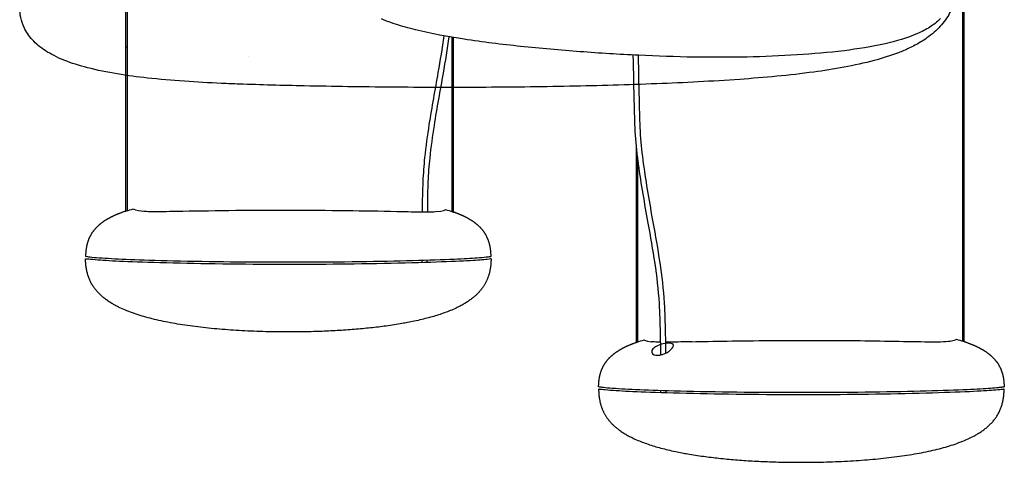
# Model space of a CAD drawing. Header units: centimetres. Extents: x 176 to 739, y 180 to 597.
# Tile 13 of 21: x 503 to 549, y 328 to 348. Entities that reach past the tile are written whole.
import ezdxf

# ---------------------------------------------------------------- set-up
doc = ezdxf.new("R2010")
doc.units = ezdxf.units.CM
doc.layers.add('Make2D$Visibile$Curve', color=18, linetype='Continuous', true_color=0x000000)

msp = doc.modelspace()

# ---------------------------------------------------------------- linework, layer by layer
at = {"layer": 'Make2D$Visibile$Curve', "color": 18, "lineweight": -3, "true_color": 0x000000}
for points, degree in [([(508.349, 339.434), (508.349, 348.218), (508.349, 357.003)], 2), ([(508.399, 356.999), (508.399, 348.225), (508.399, 339.451)], 2), ([(546.835, 333.45), (546.835, 345.332), (546.835, 357.214)], 2), ([(546.885, 357.201), (546.885, 345.318), (546.885, 333.435)], 2), ([(545.728, 348.215), (545.729, 348.215), (545.73, 348.216), (545.73, 348.216)], 3), ([(523.349, 339.415), (523.349, 343.428), (523.349, 347.442)], 2), ([(523.399, 347.433), (523.399, 343.415), (523.399, 339.398)], 2), ([(508.352, 347.005), (508.368, 347.003), (508.385, 347), (508.401, 346.997)], 3), ([(504.653, 346.817), (504.649, 346.819), (504.645, 346.822), (504.641, 346.825)], 3), ([(513.987, 346.544), (513.988, 346.544), (513.989, 346.544), (513.99, 346.544)], 3), ([(531.835, 333.398), (531.835, 337.888), (531.835, 342.378)], 2), ([(531.885, 341.93), (531.885, 337.673), (531.885, 333.415)], 2), ([(508.321, 339.425), (508.321, 339.425), (508.349, 339.434), (508.371, 339.441)], 3), ([(508.371, 339.441), (508.473, 339.474), (508.579, 339.506), (508.689, 339.536)], 3), ([(523.044, 339.51), (523.159, 339.477), (523.27, 339.442), (523.377, 339.405)], 3), ([(523.377, 339.405), (523.398, 339.398), (523.426, 339.388), (523.426, 339.388)], 3), ([(506.596, 337.325), (506.487, 337.34), (506.495, 337.341), (506.494, 337.34)], 3), ([(521.973, 337.064), (521.973, 337.096), (521.973, 337.129), (521.973, 337.161)], 3), ([(522.192, 337.168), (522.193, 337.136), (522.193, 337.103), (522.193, 337.071)], 3), ([(525.141, 337.34), (525.14, 337.34), (525.142, 337.34), (525.121, 337.336)], 3), ([(531.807, 333.388), (531.807, 333.388), (531.835, 333.398), (531.857, 333.406)], 3), ([(531.857, 333.406), (531.963, 333.442), (532.074, 333.477), (532.189, 333.51)], 3), ([(532.189, 333.51), (532.19, 333.508), (532.228, 333.458), (532.512, 333.422)], 3), ([(533.418, 333.343), (533.326, 333.364), (533.184, 333.352), (533.065, 333.326)], 3), ([(533.513, 333.293), (533.496, 333.315), (533.465, 333.333), (533.418, 333.343)], 3), ([(534.376, 333.422), (534.377, 333.422), (534.378, 333.422), (534.379, 333.423)], 3), ([(546.544, 333.536), (546.654, 333.506), (546.76, 333.475), (546.862, 333.442)], 3), ([(546.862, 333.442), (546.885, 333.434), (546.912, 333.425), (546.912, 333.425)], 3), ([(532.647, 332.817), (532.739, 332.782), (532.881, 332.792), (533.006, 332.831)], 3), ([(533.006, 332.831), (533.012, 332.833), (533.018, 332.834), (533.024, 332.836)], 3), ([(530.091, 331.239), (530.091, 331.238), (530.086, 331.238), (530.098, 331.236)], 3), ([(532.955, 331.072), (532.955, 331.105), (532.955, 331.137), (532.956, 331.17)], 3), ([(533.175, 331.163), (533.175, 331.131), (533.175, 331.099), (533.175, 331.067)], 3), ([(548.741, 331.238), (548.74, 331.238), (548.749, 331.239), (548.723, 331.234)], 3)]:
    msp.add_open_spline(points, degree=degree, dxfattribs=at)
for points, degree, knots in [([(504.64, 346.825), (504.529, 346.898), (504.421, 346.978), (504.319, 347.063), (504.223, 347.144), (504.132, 347.231), (504.047, 347.325), (503.894, 347.494), (503.764, 347.682), (503.666, 347.891), (503.528, 348.184), (503.463, 348.498), (503.47, 348.819)], 3, [0.271738, 0.271738, 0.271738, 0.271738, 0.680125, 0.680125, 0.680125, 1.063468, 1.063468, 1.063468, 1.757572, 1.757572, 1.757572, 2.732121, 2.732121, 2.732121, 2.732121]), ([(546.375, 348.887), (546.298, 348.66), (546.186, 348.445), (546.046, 348.246), (545.897, 348.034), (545.719, 347.842), (545.525, 347.671), (545.418, 347.577), (545.305, 347.488), (545.189, 347.406), (545.097, 347.341), (545.003, 347.279), (544.906, 347.221)], 3, [0.775858, 0.775858, 0.775858, 0.775858, 1.512891, 1.512891, 1.512891, 2.292515, 2.292515, 2.292515, 2.721516, 2.721516, 2.721516, 3.059762, 3.059762, 3.059762, 3.059762]), ([(545.821, 348.308), (545.741, 348.224), (545.654, 348.146), (545.563, 348.075), (545.486, 348.015), (545.406, 347.959), (545.324, 347.906), (545.143, 347.792), (544.949, 347.693), (544.753, 347.607), (544.286, 347.403), (543.761, 347.253), (543.265, 347.14), (542.654, 347.001), (542, 346.899), (541.377, 346.821), (540.667, 346.733), (539.937, 346.671), (539.222, 346.625), (538.459, 346.576), (537.683, 346.544), (536.919, 346.528), (536.111, 346.512), (535.294, 346.511), (534.486, 346.524), (533.635, 346.538), (532.775, 346.567), (531.925, 346.607), (531.034, 346.65), (530.135, 346.706), (529.246, 346.773), (528.336, 346.841), (527.408, 346.922), (526.502, 347.018), (525.644, 347.108), (524.752, 347.217), (523.901, 347.349), (523.17, 347.461), (522.39, 347.602), (521.672, 347.78), (521.362, 347.856), (521.049, 347.942), (520.746, 348.041), (520.609, 348.086), (520.472, 348.134), (520.338, 348.186), (520.26, 348.216), (520.182, 348.247), (520.104, 348.28)], 3, [0.134287, 0.134287, 0.134287, 0.134287, 0.486073, 0.486073, 0.486073, 0.780981, 0.780981, 0.780981, 1.432521, 1.432521, 1.432521, 3.010057, 3.010057, 3.010057, 4.93618, 4.93618, 4.93618, 7.105435, 7.105435, 7.105435, 9.411355, 9.411355, 9.411355, 11.844339, 11.844339, 11.844339, 14.408187, 14.408187, 14.408187, 17.095197, 17.095197, 17.095197, 19.855288, 19.855288, 19.855288, 22.484477, 22.484477, 22.484477, 24.764483, 24.764483, 24.764483, 25.732352, 25.732352, 25.732352, 26.168218, 26.168218, 26.168218, 26.422128, 26.422128, 26.422128, 26.422128]), ([(521.99, 339.4), (521.991, 339.69), (521.994, 339.85), (521.997, 340.011), (522.003, 340.272), (522.01, 340.532), (522.021, 340.792), (522.029, 340.979), (522.04, 341.166), (522.053, 341.351), (522.067, 341.536), (522.084, 341.719), (522.103, 341.901), (522.157, 342.419), (522.227, 342.922), (522.304, 343.417), (522.432, 344.233), (522.579, 345.018), (522.718, 345.819), (522.814, 346.371), (522.907, 346.93), (522.986, 347.502)], 3, [3.651852, 3.651852, 3.651852, 3.651852, 4.133629, 4.133629, 4.133629, 4.917256, 4.917256, 4.917256, 5.48331, 5.48331, 5.48331, 6.049254, 6.049254, 6.049254, 7.658252, 7.658252, 7.658252, 10.300048, 10.300048, 10.300048, 12.128693, 12.128693, 12.128693, 12.128693]), ([(523.203, 347.466), (523.124, 346.893), (523.031, 346.335), (522.935, 345.781), (522.796, 344.986), (522.648, 344.192), (522.522, 343.383), (522.445, 342.892), (522.375, 342.391), (522.322, 341.879), (522.303, 341.699), (522.286, 341.518), (522.273, 341.335), (522.259, 341.152), (522.249, 340.967), (522.241, 340.782), (522.23, 340.524), (522.223, 340.265), (522.217, 340.006), (522.213, 339.833), (522.21, 339.661), (522.214, 339.4)], 3, [40.089628, 40.089628, 40.089628, 40.089628, 41.919393, 41.919393, 41.919393, 44.557619, 44.557619, 44.557619, 46.155716, 46.155716, 46.155716, 46.715297, 46.715297, 46.715297, 47.274716, 47.274716, 47.274716, 48.053644, 48.053644, 48.053644, 48.572255, 48.572255, 48.572255, 48.572255]), ([(544.906, 347.221), (544.732, 347.114), (544.549, 347.019), (544.364, 346.932), (544.204, 346.857), (544.041, 346.789), (543.876, 346.725), (543.513, 346.585), (543.133, 346.467), (542.758, 346.367), (541.867, 346.128), (540.893, 345.96), (539.982, 345.837), (538.872, 345.686), (537.694, 345.58), (536.578, 345.5), (535.321, 345.411), (534.023, 345.347), (532.764, 345.297), (531.431, 345.245), (530.086, 345.207), (528.753, 345.18), (527.386, 345.153), (526.02, 345.137), (524.655, 345.131), (523.291, 345.125), (521.925, 345.128), (520.558, 345.14), (519.226, 345.152), (517.89, 345.172), (516.55, 345.199), (515.563, 345.22), (514.544, 345.245), (513.556, 345.282), (513.308, 345.291), (513.035, 345.302), (512.738, 345.316), (511.627, 345.367), (510.443, 345.441), (509.337, 345.563), (508.437, 345.662), (507.458, 345.807), (506.582, 346.035), (506.215, 346.13), (505.848, 346.244), (505.5, 346.385), (505.345, 346.448), (505.193, 346.516), (505.045, 346.592), (504.911, 346.66), (504.779, 346.735), (504.653, 346.817)], 3, [0, 0, 0, 0, 0.615719, 0.615719, 0.615719, 1.145829, 1.145829, 1.145829, 2.322127, 2.322127, 2.322127, 5.154046, 5.154046, 5.154046, 8.577418, 8.577418, 8.577418, 12.398334, 12.398334, 12.398334, 16.411217, 16.411217, 16.411217, 20.509417, 20.509417, 20.509417, 24.606719, 24.606719, 24.606719, 28.615676, 28.615676, 28.615676, 31.610374, 31.610374, 31.610374, 32.429531, 32.429531, 32.429531, 35.842008, 35.842008, 35.842008, 38.6513, 38.6513, 38.6513, 39.801398, 39.801398, 39.801398, 40.309805, 40.309805, 40.309805, 40.770876, 40.770876, 40.770876, 40.770876]), ([(532.951, 332.816), (532.947, 333.156), (532.942, 333.496), (532.934, 333.836), (532.925, 334.286), (532.913, 334.74), (532.885, 335.185), (532.846, 335.818), (532.773, 336.433), (532.686, 337.029), (532.593, 337.659), (532.482, 338.272), (532.372, 338.882), (532.211, 339.775), (532.052, 340.664), (531.927, 341.599), (531.869, 342.033), (531.818, 342.479), (531.788, 342.932), (531.757, 343.379), (531.746, 343.833), (531.735, 344.286), (531.717, 345.064), (531.701, 345.842), (531.686, 346.619)], 3, [2.931458, 2.931458, 2.931458, 2.931458, 3.953782, 3.953782, 3.953782, 5.310919, 5.310919, 5.310919, 7.237568, 7.237568, 7.237568, 9.269635, 9.269635, 9.269635, 12.236051, 12.236051, 12.236051, 13.621896, 13.621896, 13.621896, 14.985302, 14.985302, 14.985302, 17.319884, 17.319884, 17.319884, 17.319884]), ([(531.906, 346.608), (531.92, 345.837), (531.937, 345.067), (531.955, 344.296), (531.965, 343.846), (531.976, 343.391), (532.007, 342.947), (532.037, 342.497), (532.087, 342.058), (532.145, 341.627), (532.269, 340.701), (532.429, 339.806), (532.589, 338.921), (532.699, 338.306), (532.809, 337.696), (532.903, 337.061), (532.991, 336.461), (533.065, 335.837), (533.105, 335.2), (533.133, 334.751), (533.145, 334.296), (533.154, 333.842), (533.161, 333.527), (533.166, 333.212), (533.17, 332.897)], 3, [41.552367, 41.552367, 41.552367, 41.552367, 43.867899, 43.867899, 43.867899, 45.226063, 45.226063, 45.226063, 46.599547, 46.599547, 46.599547, 49.555604, 49.555604, 49.555604, 51.594103, 51.594103, 51.594103, 53.537997, 53.537997, 53.537997, 54.90323, 54.90323, 54.90323, 55.849587, 55.849587, 55.849587, 55.849587]), ([(508.322, 339.425), (508.003, 339.32), (507.719, 339.202), (507.469, 339.071), (507.256, 338.925), (507.078, 338.763), (506.838, 338.545), (506.662, 338.298), (506.551, 338.017), (506.497, 337.699), (506.492, 337.339)], 5, [18.1265, 18.1265, 18.1265, 18.1265, 18.1265, 18.1265, 19.65578, 19.65578, 19.65578, 19.65578, 19.65578, 21.274758, 21.274758, 21.274758, 21.274758, 21.274758, 21.274758]), ([(508.689, 339.536), (508.694, 339.532), (508.775, 339.461), (509.329, 339.423), (509.545, 339.418), (510.148, 339.421), (510.535, 339.429), (512.449, 339.463), (514.318, 339.487), (516.757, 339.481), (517.643, 339.474), (519.309, 339.453), (520.011, 339.441), (521.16, 339.415), (521.521, 339.406), (522.143, 339.397), (522.405, 339.398), (523.015, 339.438), (523.036, 339.508), (523.044, 339.51)], 3, [0, 0, 0, 0, 2.997856, 2.997856, 4.226795, 4.226795, 5.455733, 5.455733, 9.598384, 9.598384, 11.821442, 11.821442, 14.061456, 14.061456, 15.060926, 15.060926, 16.060396, 16.060396, 18.476179, 18.476179, 18.476179, 18.476179]), ([(525.144, 337.34), (525.138, 337.7), (525.085, 338.018), (524.974, 338.298), (524.799, 338.545), (524.56, 338.763), (524.394, 338.914), (524.198, 339.05), (523.971, 339.174), (523.713, 339.287), (523.426, 339.388)], 5, [0.044857, 0.044857, 0.044857, 0.044857, 0.044857, 0.044857, 1.661966, 1.661966, 1.661966, 1.661966, 1.661966, 3.083955, 3.083955, 3.083955, 3.083955, 3.083955, 3.083955]), ([(525.143, 337.236), (525.135, 336.629), (525.001, 336.112), (524.698, 335.672), (524.219, 335.301), (523.576, 334.991), (520.971, 333.734), (515.683, 333.488), (508.62, 333.785), (506.525, 334.778), (506.492, 337.24)], 5, [0.052768, 0.052768, 0.052768, 0.052768, 0.052768, 0.052768, 3.05326, 3.05326, 3.05326, 3.05326, 3.05326, 23.087671, 23.087671, 23.087671, 23.087671, 23.087671, 23.087671]), ([(506.82, 337.203), (506.674, 337.217), (506.583, 337.225), (506.503, 337.236), (506.501, 337.238), (506.498, 337.239)], 3, [12.08627, 12.08627, 12.08627, 12.08627, 12.833808, 12.833808, 13.581345, 13.581345, 13.581345, 13.581345]), ([(524.501, 337.273), (524.236, 337.254), (523.881, 337.234), (522.397, 337.169), (520.859, 337.123), (517.308, 337.074), (515.312, 337.071), (512.665, 337.096), (511.712, 337.11), (510, 337.149), (509.294, 337.171), (508.208, 337.212), (507.762, 337.233), (507.205, 337.265), (507.021, 337.278), (506.745, 337.304), (506.651, 337.317), (506.596, 337.325)], 3, [11.097425, 11.097425, 11.097425, 11.097425, 12.491872, 12.491872, 15.838335, 15.838335, 19.183588, 19.183588, 20.653748, 20.653748, 22.123908, 22.123908, 23.656042, 23.656042, 24.422109, 24.422109, 25.188176, 25.188176, 25.188176, 25.188176]), ([(524.635, 337.183), (524.4, 337.165), (524.037, 337.143), (522.989, 337.097), (522.302, 337.072), (520.687, 337.029), (519.755, 337.01), (517.953, 336.985), (517.162, 336.979), (514.507, 336.975), (512.451, 336.996), (509.964, 337.052), (509.217, 337.075), (508.075, 337.119), (507.639, 337.141), (507.135, 337.173), (506.966, 337.189), (506.82, 337.203)], 3, [0, 0, 0, 0, 1.351222, 1.351222, 2.702445, 2.702445, 4.109742, 4.109742, 5.517038, 5.517038, 8.286264, 8.286264, 9.812498, 9.812498, 11.338732, 11.338732, 12.08627, 12.08627, 12.08627, 12.08627]), ([(525.121, 337.336), (525.103, 337.333), (525.05, 337.324), (524.798, 337.295), (524.633, 337.283), (524.501, 337.273)], 3, [9.702979, 9.702979, 9.702979, 9.702979, 10.400202, 10.400202, 11.097425, 11.097425, 11.097425, 11.097425]), ([(525.143, 337.238), (525.141, 337.237), (525.135, 337.236), (525.09, 337.228), (525.052, 337.222), (524.884, 337.204), (524.753, 337.192), (524.635, 337.183)], 3, [22.993892, 22.993892, 22.993892, 22.993892, 23.852546, 23.852546, 24.588262, 24.588262, 25.323977, 25.323977, 25.323977, 25.323977]), ([(530.09, 331.34), (530.095, 331.7), (530.148, 332.018), (530.26, 332.298), (530.435, 332.545), (530.674, 332.763), (530.839, 332.914), (531.035, 333.05), (531.263, 333.174), (531.52, 333.287), (531.808, 333.388)], 5, [0.044857, 0.044857, 0.044857, 0.044857, 0.044857, 0.044857, 1.661966, 1.661966, 1.661966, 1.661966, 1.661966, 3.083955, 3.083955, 3.083955, 3.083955, 3.083955, 3.083955]), ([(533.065, 333.326), (532.834, 333.275), (532.669, 333.182), (532.514, 332.998), (532.493, 332.877), (532.647, 332.817)], 3, [0, 0, 0, 0, 0.694904, 0.694904, 1.350674, 1.350674, 1.350674, 1.350674]), ([(532.947, 333.4), (532.833, 333.402), (532.733, 333.405), (532.598, 333.413), (532.552, 333.417), (532.512, 333.422)], 3, [15.5991797, 15.5991797, 15.5991797, 15.5991797, 16.0603958, 16.0603958, 16.3508678, 16.3508678, 16.3508678, 16.3508678]), ([(534.372, 333.422), (534.036, 333.414), (533.696, 333.406), (533.319, 333.401), (533.239, 333.4), (533.164, 333.399)], 3, [14.114015, 14.114015, 14.114015, 14.114015, 15.060926, 15.060926, 15.327353, 15.327353, 15.327353, 15.327353]), ([(534.384, 333.423), (535.291, 333.443), (536.586, 333.467), (539.338, 333.486), (540.756, 333.485), (543.091, 333.462), (544.336, 333.431), (545.838, 333.414), (546.154, 333.433), (546.511, 333.495), (546.54, 333.535), (546.544, 333.536)], 3, [0.009824, 0.009824, 0.009824, 0.009824, 3.342926, 3.342926, 6.55262, 6.55262, 9.96312, 9.96312, 12.028632, 12.028632, 14.326767, 14.326767, 14.326767, 14.326767]), ([(546.912, 333.425), (547.23, 333.319), (547.515, 333.202), (547.764, 333.071), (547.978, 332.925), (548.156, 332.763), (548.396, 332.545), (548.571, 332.298), (548.683, 332.017), (548.736, 331.699), (548.741, 331.339)], 5, [18.126816, 18.126816, 18.126816, 18.126816, 18.126816, 18.126816, 19.65578, 19.65578, 19.65578, 19.65578, 19.65578, 21.274758, 21.274758, 21.274758, 21.274758, 21.274758, 21.274758]), ([(533.024, 332.836), (533.17, 332.885), (533.317, 332.971), (533.514, 333.147), (533.562, 333.235), (533.513, 333.293)], 3, [0, 0, 0, 0, 0.536882, 0.536882, 1.072448, 1.072448, 1.072448, 1.072448]), ([(530.09, 331.24), (530.098, 330.632), (530.231, 330.113), (530.534, 329.673), (531.014, 329.301), (531.657, 328.991), (534.261, 327.735), (539.545, 327.489), (546.602, 327.784), (548.704, 328.775), (548.741, 331.234)], 5, [0.048994, 0.048994, 0.048994, 0.048994, 0.048994, 0.048994, 3.05326, 3.05326, 3.05326, 3.05326, 3.05326, 23.07674, 23.07674, 23.07674, 23.07674, 23.07674, 23.07674]), ([(530.203, 331.323), (530.13, 331.334), (530.115, 331.337), (530.095, 331.339), (530.094, 331.339), (530.093, 331.34)], 3, [0, 0, 0, 0, 0.890897, 0.890897, 1.781793, 1.781793, 1.781793, 1.781793]), ([(548.255, 331.185), (548.025, 331.166), (547.666, 331.145), (546.624, 331.099), (545.94, 331.074), (544.328, 331.03), (543.396, 331.011), (541.597, 330.985), (540.803, 330.979), (538.119, 330.975), (536.056, 330.996), (533.567, 331.052), (532.82, 331.075), (531.683, 331.118), (531.236, 331.14), (530.726, 331.173), (530.535, 331.19), (530.262, 331.216), (530.186, 331.225), (530.112, 331.235), (530.104, 331.237), (530.098, 331.238)], 3, [0, 0, 0, 0, 1.481119, 1.481119, 2.962239, 2.962239, 4.508972, 4.508972, 6.055705, 6.055705, 9.084679, 9.084679, 10.764685, 10.764685, 12.444691, 12.444691, 13.277167, 13.277167, 14.109642, 14.109642, 14.942118, 14.942118, 14.942118, 14.942118]), ([(548.739, 331.34), (548.738, 331.339), (548.742, 331.34), (548.704, 331.336), (548.679, 331.331), (548.596, 331.317), (548.537, 331.309), (548.347, 331.292), (548.25, 331.285), (547.848, 331.255), (547.48, 331.234), (546.026, 331.17), (544.489, 331.123), (540.889, 331.074), (538.907, 331.071), (536.272, 331.096), (535.307, 331.11), (533.609, 331.148), (532.921, 331.17), (531.83, 331.211), (531.383, 331.232), (530.819, 331.264), (530.635, 331.276), (530.357, 331.303), (530.261, 331.315), (530.203, 331.323)], 3, [7.808137, 7.808137, 7.808137, 7.808137, 8.508321, 8.508321, 8.888794, 8.888794, 9.269267, 9.269267, 10.030213, 10.030213, 11.552104, 11.552104, 15.061717, 15.061717, 18.567884, 18.567884, 20.157303, 20.157303, 21.746721, 21.746721, 23.408955, 23.408955, 24.240072, 24.240072, 25.071189, 25.071189, 25.071189, 25.071189]), ([(548.723, 331.234), (548.71, 331.231), (548.687, 331.227), (548.534, 331.209), (548.39, 331.195), (548.255, 331.185)], 3, [23.260221, 23.260221, 23.260221, 23.260221, 24.176269, 24.176269, 25.092318, 25.092318, 25.092318, 25.092318])]:
    msp.add_open_spline(points, degree=degree, knots=knots, dxfattribs=at)

doc.saveas('drawing.dxf')
